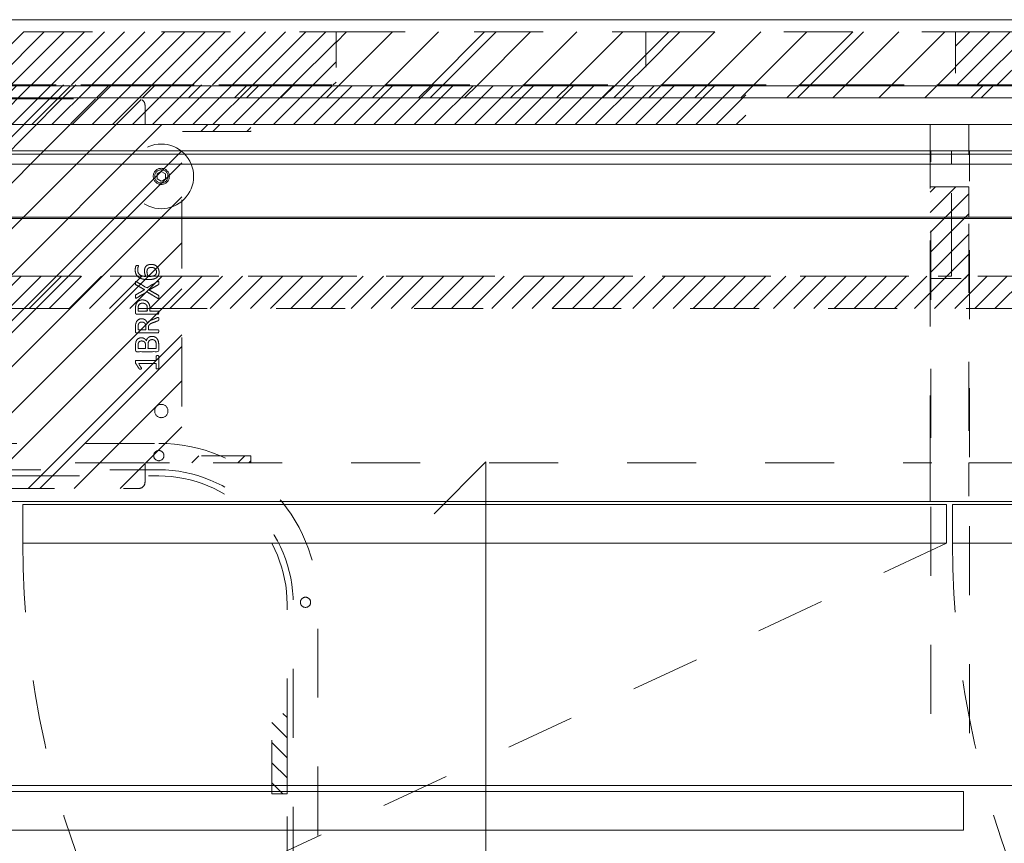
# Model space of a CAD drawing. Header units: inches. Extents: x -465 to -303, y -234 to 7.
# Tile 49 of 71: x -357 to -338, y -9 to 7. Entities that reach past the tile are written whole.
import ezdxf

# ---------------------------------------------------------------- set-up
doc = ezdxf.new("R2010")
doc.units = ezdxf.units.IN
doc.header["$LTSCALE"] = 32
doc.header["$MEASUREMENT"] = 0
doc.linetypes.add('Dash Style-1', pattern=[0.083328, 0.041656, -0.041672])
for name, color, linetype, lineweight in [('DashLine', 7, 'Dash Style-1', 13), ('DashLineFill', 7, 'Dash Style-1', 13), ('Drawing', 7, 'Continuous', 18), ('Metal-Black', 7, 'Continuous', 18), ('None', 7, 'Continuous', 18), ('SolidLine', 7, 'Continuous', 15)]:
    doc.layers.add(name, color=color, linetype=linetype, lineweight=lineweight)
doc.layers.add('Electrical', color=1, linetype='Dash Style-1', lineweight=15, true_color=0xff0000)
doc.layers.add('Metal_Black', color=7, linetype='Continuous', lineweight=13, true_color=0x4c4c4c)
pattern_1 = [(45, (0, 0), (-0.33333333, -0.7222222), [])]
pattern_2 = [(45, (0, 0), (-1.613016, 1.935715), []), (45, (-1.0608, 1.0608), (-0.472346, 0.4167613), [])]

# ---------------------------------------------------------------- blocks, each defined once
blk = doc.blocks.new('Group-1')
at = {"layer": 'DashLineFill', "linetype": 'Continuous', "lineweight": 13}
h = blk.add_hatch(dxfattribs=at)
h.set_pattern_fill('Steel', color=253, style=0, pattern_type=2)
h.set_pattern_definition(pattern_2)
h.paths.add_polyline_path([(78.031, 0), (84.016, 0), (84.016, -1.024), (78.031, -1.024)])
at = {"layer": 'Electrical', "linetype": 'Continuous', "lineweight": 5, "true_color": 0xdd0000}
h = blk.add_hatch(dxfattribs=at)
h.set_pattern_fill('ElectricalHatch', color=12, style=0, pattern_type=2)
h.set_pattern_definition(pattern_1)
h.paths.add_polyline_path([(47.992, 0), (78.031, 0), (78.031, -1.024), (47.992, -1.024)])
at = {"layer": 'DashLineFill', "flags": 128}
blk.add_lwpolyline([(78.031, 0), (84.016, 0), (84.016, -1.024), (78.031, -1.024)], close=True, dxfattribs=at)
at = {"layer": 'Electrical', "flags": 128}
blk.add_lwpolyline([(47.992, 0), (78.031, 0), (78.031, -1.024), (47.992, -1.024)], close=True, dxfattribs=at)
blk = doc.blocks.new('Group-2')
at = {"layer": 'DashLineFill', "linetype": 'Continuous', "lineweight": 13}
h = blk.add_hatch(dxfattribs=at)
h.set_pattern_fill('Steel', color=253, style=0, pattern_type=2)
h.set_pattern_definition(pattern_2)
h.paths.add_polyline_path([(84.016, 0), (90, 0), (90, -1.024), (84.016, -1.024)])
at = {"layer": 'Electrical', "linetype": 'Continuous', "lineweight": 5, "true_color": 0xdd0000}
h = blk.add_hatch(dxfattribs=at)
h.set_pattern_fill('ElectricalHatch', color=12, style=0, pattern_type=2)
h.set_pattern_definition(pattern_1)
h.paths.add_polyline_path([(90, 0), (120.039, 0), (120.039, -1.024), (90, -1.024)])
at = {"layer": 'DashLineFill', "flags": 128}
blk.add_lwpolyline([(84.016, 0), (90, 0), (90, -1.024), (84.016, -1.024)], close=True, dxfattribs=at)
at = {"layer": 'Electrical', "flags": 128}
blk.add_lwpolyline([(90, 0), (120.039, 0), (120.039, -1.024), (90, -1.024)], close=True, dxfattribs=at)
blk = doc.blocks.new('Group-3')
at = {"layer": 'SolidLine', "flags": 128}
blk.add_lwpolyline([(66, 0.236), (126, 0.236), (126, -2.362), (66, -2.362)], close=True, dxfattribs=at)
at = {"layer": 'None'}
for name in ['Group-1', 'Group-2']:
    blk.add_blockref(name, (0, 0), dxfattribs=at)
blk = doc.blocks.new('SL Wall Panel (2D)')
at = {"layer": 'None'}
blk.add_blockref('Group-3', (0, 0), dxfattribs=at)
at = {"layer": 'Drawing', "color": 0, "flags": 1}
for tag in ['Catalog', 'Option1', 'Option2', 'Option3', 'Option4', 'Option5', 'Option6', 'Option7', 'Option8', 'Option9', 'Option10', 'Option11', 'Option12', 'Custom', 'Tag', 'FinishGroup', 'Discount', 'Item1', 'Item2', 'Item3', 'Item4', 'Item5', 'Item6', 'Item7', 'Item8', 'Item9', 'Item10', 'Item11', 'Item12', 'Item13', 'Item14', 'Item15', 'Item16', 'Item17', 'Item18', 'Item19', 'Item20', 'Item21', 'Item22', 'Item23', 'Item24', 'Item25']:
    blk.add_attdef(tag, (-105.495, -220.571), '', height=0.00709, dxfattribs=at)
blk = doc.blocks.new('1BP8DW-Leveler (2D)')
at = {"layer": 'DashLine', "flags": 128}
for points in [[(0.625, 0), (0.622, -0.061), (0.613, -0.122), (0.598, -0.181), (0.577, -0.239), (0.551, -0.295), (0.52, -0.347), (0.483, -0.396), (0.442, -0.442), (0.396, -0.483), (0.347, -0.52), (0.295, -0.551), (0.239, -0.577), (0.181, -0.598), (0.122, -0.613), (0.061, -0.622), (0, -0.625), (-0.061, -0.622), (-0.122, -0.613), (-0.181, -0.598), (-0.239, -0.577), (-0.295, -0.551), (-0.347, -0.52), (-0.396, -0.483), (-0.442, -0.442), (-0.483, -0.396), (-0.52, -0.347), (-0.551, -0.295), (-0.577, -0.239), (-0.598, -0.181), (-0.613, -0.122), (-0.622, -0.061), (-0.625, 0), (-0.622, 0.061), (-0.613, 0.122), (-0.598, 0.181), (-0.577, 0.239), (-0.551, 0.295), (-0.52, 0.347), (-0.483, 0.396), (-0.442, 0.442), (-0.396, 0.483), (-0.347, 0.52), (-0.295, 0.551), (-0.239, 0.577), (-0.181, 0.598), (-0.122, 0.613), (-0.061, 0.622), (0, 0.625), (0.061, 0.622), (0.122, 0.613), (0.181, 0.598), (0.239, 0.577), (0.295, 0.551), (0.347, 0.52), (0.396, 0.483), (0.442, 0.442), (0.483, 0.396), (0.52, 0.347), (0.551, 0.295), (0.577, 0.239), (0.598, 0.181), (0.613, 0.122), (0.622, 0.061)], [(0, 0.156), (0.015, 0.155), (0.03, 0.153), (0.045, 0.15), (0.06, 0.144), (0.074, 0.138), (0.087, 0.13), (0.099, 0.121), (0.11, 0.11), (0.121, 0.099), (0.13, 0.087), (0.138, 0.074), (0.144, 0.06), (0.15, 0.045), (0.153, 0.03), (0.155, 0.015), (0.156, 0), (0.155, -0.015), (0.153, -0.03), (0.15, -0.045), (0.144, -0.06), (0.138, -0.074), (0.13, -0.087), (0.121, -0.099), (0.11, -0.11), (0.099, -0.121), (0.087, -0.13), (0.074, -0.138), (0.06, -0.144), (0.045, -0.15), (0.03, -0.153), (0.015, -0.155), (0, -0.156), (-0.015, -0.155), (-0.03, -0.153), (-0.045, -0.15), (-0.06, -0.144), (-0.074, -0.138), (-0.087, -0.13), (-0.099, -0.121), (-0.11, -0.11), (-0.121, -0.099), (-0.13, -0.087), (-0.138, -0.074), (-0.144, -0.06), (-0.15, -0.045), (-0.153, -0.03), (-0.155, -0.015), (-0.156, 0), (-0.155, 0.015), (-0.153, 0.03), (-0.15, 0.045), (-0.144, 0.06), (-0.138, 0.074), (-0.13, 0.087), (-0.121, 0.099), (-0.11, 0.11), (-0.099, 0.121), (-0.087, 0.13), (-0.074, 0.138), (-0.06, 0.144), (-0.045, 0.15), (-0.03, 0.153), (-0.015, 0.155)], [(0, 0.094), (-0.081, 0.047), (-0.081, -0.047), (0, -0.094), (0.081, -0.047), (0.081, 0.047)]]:
    blk.add_lwpolyline(points, close=True, dxfattribs=at)
blk = doc.blocks.new('Group-6')
at = {"layer": 'Metal_Black', "color": 7}
for points, knots in [([(2.54, 1.846), (2.569, 1.846), (2.625, 1.829), (2.667, 1.79), (2.693, 1.733), (2.693, 1.667), (2.678, 1.624), (2.652, 1.591), (2.615, 1.571), (2.568, 1.558), (2.51, 1.552), (2.449, 1.552), (2.361, 1.561), (2.289, 1.602), (2.252, 1.643), (2.232, 1.7), (2.232, 1.752), (2.235, 1.777), (2.239, 1.8), (2.246, 1.814), (2.25, 1.82), (2.254, 1.822), (2.259, 1.824), (2.273, 1.824), (2.292, 1.824), (2.294, 1.818), (2.294, 1.811), (2.289, 1.798), (2.283, 1.779), (2.28, 1.752), (2.28, 1.702), (2.305, 1.656), (2.35, 1.626), (2.409, 1.613), (2.44, 1.611), (2.435, 1.621), (2.424, 1.643), (2.416, 1.67), (2.411, 1.7), (2.411, 1.753), (2.431, 1.803), (2.466, 1.833), (2.512, 1.846), (2.54, 1.846)], [0, 0, 0, 0.047284, 0.094569, 0.141853, 0.189137, 0.222912, 0.256686, 0.290461, 0.324235, 0.35801, 0.391784, 0.42357, 0.487141, 0.518927, 0.550713, 0.582499, 0.593093, 0.603687, 0.61428, 0.624874, 0.635468, 0.646062, 0.656655, 0.684464, 0.710949, 0.724191, 0.737433, 0.750675, 0.763918, 0.77716, 0.803647, 0.830135, 0.856622, 0.883109, 0.883109, 0.892179, 0.901248, 0.910318, 0.919387, 0.93954, 0.959693, 0.979847, 1, 1, 1]), ([(2.545, 1.787), (2.527, 1.787), (2.494, 1.779), (2.47, 1.759), (2.459, 1.729), (2.459, 1.693), (2.462, 1.667), (2.47, 1.643), (2.481, 1.622), (2.488, 1.613), (2.532, 1.613), (2.592, 1.624), (2.628, 1.646), (2.643, 1.678), (2.643, 1.722), (2.627, 1.755), (2.599, 1.776), (2.564, 1.787), (2.545, 1.787)], [0, 0, 0, 0.044843, 0.089687, 0.13453, 0.179374, 0.20352, 0.227667, 0.251813, 0.27596, 0.27596, 0.366465, 0.45697, 0.547475, 0.63798, 0.728485, 0.81899, 0.909495, 1, 1, 1]), ([(2.663, 1.514), (2.671, 1.518), (2.68, 1.52), (2.686, 1.514), (2.687, 1.5), (2.687, 1.48), (2.687, 1.465), (2.684, 1.457), (2.68, 1.454), (2.676, 1.452), (2.588, 1.402), (2.499, 1.352), (2.588, 1.302), (2.676, 1.252), (2.68, 1.251), (2.684, 1.245), (2.687, 1.239), (2.687, 1.224), (2.687, 1.204), (2.685, 1.185), (2.671, 1.188), (2.663, 1.191), (2.561, 1.253), (2.459, 1.315), (2.359, 1.256), (2.259, 1.197), (2.252, 1.193), (2.238, 1.191), (2.235, 1.21), (2.235, 1.234), (2.237, 1.247), (2.239, 1.254), (2.245, 1.258), (2.246, 1.26), (2.33, 1.308), (2.414, 1.356), (2.33, 1.404), (2.246, 1.452), (2.245, 1.454), (2.239, 1.455), (2.237, 1.463), (2.235, 1.474), (2.235, 1.496), (2.238, 1.515), (2.252, 1.513), (2.259, 1.509), (2.358, 1.451), (2.457, 1.393), (2.56, 1.454), (2.663, 1.514)], [0, 0, 0, 0.005797, 0.011593, 0.01739, 0.023187, 0.027776, 0.031157, 0.034538, 0.03792, 0.03792, 0.121199, 0.121199, 0.204479, 0.204479, 0.20786, 0.211241, 0.214623, 0.219212, 0.225008, 0.236602, 0.242398, 0.242398, 0.326423, 0.326423, 0.407782, 0.407782, 0.413578, 0.425171, 0.430968, 0.435937, 0.440905, 0.445874, 0.450842, 0.450842, 0.634953, 0.634953, 0.819063, 0.819063, 0.824031, 0.829, 0.833968, 0.838937, 0.843905, 0.853843, 0.858811, 0.858811, 0.927786, 0.927786, 1, 1, 1]), ([(2.368, 1.159), (2.403, 1.159), (2.457, 1.137), (2.494, 1.096), (2.516, 1.037), (2.516, 0.97), (2.516, 0.945), (2.596, 0.945), (2.68, 0.945), (2.684, 0.941), (2.686, 0.934), (2.687, 0.923), (2.687, 0.906), (2.686, 0.895), (2.684, 0.888), (2.68, 0.884), (2.47, 0.884), (2.25, 0.884), (2.237, 0.899), (2.237, 0.956), (2.237, 1.019), (2.241, 1.045), (2.248, 1.081), (2.27, 1.118), (2.302, 1.146), (2.344, 1.159), (2.368, 1.159)], [0, 0, 0, 0.066268, 0.132535, 0.198803, 0.26507, 0.303966, 0.303966, 0.429297, 0.43506, 0.440822, 0.446584, 0.452347, 0.456957, 0.461567, 0.466177, 0.470786, 0.728938, 0.745073, 0.761208, 0.845107, 0.870922, 0.896738, 0.922553, 0.948369, 0.974184, 1, 1, 1]), ([(2.374, 1.096), (2.346, 1.096), (2.309, 1.076), (2.293, 1.046), (2.287, 1.015), (2.287, 0.972), (2.287, 0.945), (2.377, 0.945), (2.466, 0.945), (2.466, 0.972), (2.466, 1.024), (2.453, 1.061), (2.427, 1.085), (2.394, 1.096), (2.374, 1.096)], [0, 0, 0, 0.053098, 0.106195, 0.159293, 0.212391, 0.297937, 0.297937, 0.584068, 0.584068, 0.669615, 0.752211, 0.834807, 0.917404, 1, 1, 1]), ([(2.676, 0.821), (2.68, 0.821), (2.684, 0.819), (2.686, 0.812), (2.687, 0.799), (2.687, 0.78), (2.686, 0.769), (2.684, 0.762), (2.678, 0.758), (2.673, 0.756), (2.62, 0.736), (2.568, 0.716), (2.549, 0.708), (2.52, 0.694), (2.497, 0.671), (2.486, 0.642), (2.486, 0.602), (2.486, 0.583), (2.581, 0.583), (2.68, 0.583), (2.684, 0.579), (2.686, 0.572), (2.687, 0.561), (2.687, 0.544), (2.686, 0.533), (2.684, 0.526), (2.68, 0.522), (2.469, 0.522), (2.248, 0.522), (2.237, 0.537), (2.237, 0.592), (2.237, 0.657), (2.239, 0.679), (2.241, 0.688), (2.245, 0.714), (2.265, 0.755), (2.294, 0.78), (2.333, 0.795), (2.377, 0.795), (2.414, 0.782), (2.442, 0.76), (2.46, 0.727), (2.468, 0.708), (2.473, 0.719), (2.488, 0.738), (2.508, 0.753), (2.536, 0.766), (2.553, 0.773), (2.602, 0.793), (2.651, 0.814), (2.663, 0.819), (2.675, 0.821), (2.676, 0.821)], [0, 0, 0, 0.004018, 0.008035, 0.012053, 0.01607, 0.020088, 0.024105, 0.028123, 0.03214, 0.03214, 0.070951, 0.070951, 0.084634, 0.098317, 0.112001, 0.125684, 0.138745, 0.138745, 0.202807, 0.205295, 0.207782, 0.21027, 0.212758, 0.214748, 0.216739, 0.218729, 0.220719, 0.332671, 0.339637, 0.346603, 0.391882, 0.407555, 0.423229, 0.423229, 0.466696, 0.510164, 0.553631, 0.597099, 0.640566, 0.684033, 0.727501, 0.770968, 0.770968, 0.798042, 0.825115, 0.852188, 0.879262, 0.879262, 0.958132, 0.958132, 0.979066, 1, 1, 1]), ([(2.363, 0.732), (2.335, 0.732), (2.3, 0.708), (2.291, 0.681), (2.289, 0.671), (2.287, 0.649), (2.287, 0.608), (2.287, 0.583), (2.363, 0.583), (2.438, 0.583), (2.438, 0.612), (2.438, 0.664), (2.427, 0.697), (2.405, 0.721), (2.377, 0.732), (2.363, 0.732)], [0, 0, 0, 0.142515, 0.285031, 0.285031, 0.330993, 0.376955, 0.445899, 0.445899, 0.655281, 0.655281, 0.734439, 0.800829, 0.867219, 0.93361, 1, 1, 1]), ([(2.556, 0.455), (2.579, 0.455), (2.614, 0.444), (2.643, 0.425), (2.663, 0.397), (2.686, 0.348), (2.686, 0.241), (2.686, 0.174), (2.675, 0.159), (2.461, 0.159), (2.248, 0.159), (2.237, 0.174), (2.237, 0.232), (2.237, 0.324), (2.254, 0.375), (2.281, 0.409), (2.324, 0.427), (2.366, 0.427), (2.396, 0.42), (2.42, 0.405), (2.44, 0.381), (2.446, 0.368), (2.449, 0.386), (2.468, 0.418), (2.496, 0.442), (2.534, 0.455), (2.556, 0.455)], [0, 0, 0, 0.031455, 0.06291, 0.094366, 0.125821, 0.188731, 0.266159, 0.275837, 0.285516, 0.435531, 0.44521, 0.454888, 0.521427, 0.574659, 0.627891, 0.681123, 0.734355, 0.762747, 0.791139, 0.819531, 0.847924, 0.847924, 0.885943, 0.923962, 0.961981, 1, 1, 1]), ([(2.56, 0.392), (2.54, 0.392), (2.51, 0.379), (2.49, 0.355), (2.479, 0.318), (2.479, 0.254), (2.479, 0.218), (2.557, 0.218), (2.636, 0.218), (2.636, 0.262), (2.636, 0.346), (2.608, 0.379), (2.579, 0.392), (2.56, 0.392)], [0, 0, 0, 0.079156, 0.158312, 0.237468, 0.316624, 0.419526, 0.419526, 0.643799, 0.643799, 0.767809, 0.883905, 0.941952, 1, 1, 1]), ([(2.357, 0.366), (2.341, 0.366), (2.315, 0.357), (2.296, 0.337), (2.287, 0.305), (2.287, 0.25), (2.287, 0.218), (2.359, 0.218), (2.431, 0.218), (2.431, 0.253), (2.431, 0.309), (2.42, 0.338), (2.4, 0.357), (2.372, 0.366), (2.357, 0.366)], [0, 0, 0, 0.074499, 0.148998, 0.223496, 0.297995, 0.395417, 0.395417, 0.61891, 0.61891, 0.724928, 0.793696, 0.862464, 0.931232, 1, 1, 1]), ([(2.662, 0.084), (2.669, 0.084), (2.683, 0.081), (2.686, 0.072), (2.686, -0.047), (2.686, -0.166), (2.684, -0.169), (2.678, -0.173), (2.669, -0.175), (2.656, -0.175), (2.647, -0.173), (2.641, -0.171), (2.638, -0.166), (2.638, -0.117), (2.638, -0.07), (2.468, -0.07), (2.298, -0.07), (2.324, -0.113), (2.35, -0.156), (2.352, -0.162), (2.353, -0.171), (2.35, -0.175), (2.339, -0.177), (2.326, -0.177), (2.317, -0.177), (2.311, -0.175), (2.307, -0.171), (2.305, -0.167), (2.272, -0.116), (2.239, -0.064), (2.237, -0.062), (2.237, -0.059), (2.235, -0.053), (2.235, -0.036), (2.235, -0.018), (2.239, -0.012), (2.243, -0.011), (2.441, -0.011), (2.638, -0.011), (2.638, 0.03), (2.638, 0.074), (2.641, 0.078), (2.647, 0.082), (2.656, 0.084), (2.662, 0.084)], [0, 0, 0, 0.00261, 0.007831, 0.010441, 0.176195, 0.178805, 0.181415, 0.184026, 0.186636, 0.188594, 0.190551, 0.192509, 0.194467, 0.244389, 0.244389, 0.424498, 0.424498, 0.47805, 0.47805, 0.484241, 0.490432, 0.496622, 0.502813, 0.507071, 0.510941, 0.514811, 0.518682, 0.518682, 0.576295, 0.576295, 0.578743, 0.58119, 0.583638, 0.590247, 0.593184, 0.596122, 0.599059, 0.911881, 0.911881, 0.976501, 0.982376, 0.988251, 0.994125, 1, 1, 1])]:
    blk.add_open_spline(points, degree=2, knots=knots, dxfattribs=at)
blk = doc.blocks.new('1BRPX6-Util_Bkt_Sm-N (2D)')
at = {"layer": 'DashLineFill', "linetype": 'Continuous', "lineweight": 13}
h = blk.add_hatch(dxfattribs=at)
h.set_pattern_fill('Steel', color=253, style=0, pattern_type=2)
h.set_pattern_definition(pattern_2)
edge = h.paths.add_edge_path()
edge.add_line((-4.469, 4.413), (-3.13, 4.413))
edge.add_line((-3.13, 4.413), (-3.13, -1.854))
edge.add_line((-3.13, -1.854), (-4.469, -1.854))
edge.add_line((-4.469, -1.854), (-4.469, -1.988))
edge.add_line((-4.469, -1.988), (-2.421, -1.988))
edge.add_line((-2.421, -1.988), (-2.421, -2.366))
edge.add_arc((-2.303, -2.366), 0.118, 180, 270)
edge.add_line((-2.303, -2.484), (2.303, -2.484))
edge.add_arc((2.303, -2.366), 0.118, 270, 360)
edge.add_line((2.421, -2.366), (2.421, -1.988))
edge.add_line((2.421, -1.988), (4.469, -1.988))
edge.add_line((4.469, -1.988), (4.469, -1.854))
edge.add_line((4.469, -1.854), (3.13, -1.854))
edge.add_line((3.13, -1.854), (3.13, 4.413))
edge.add_line((3.13, 4.413), (4.469, 4.413))
edge.add_line((4.469, 4.413), (4.469, 4.547))
edge.add_line((4.469, 4.547), (2.421, 4.547))
edge.add_line((2.421, 4.547), (2.421, 4.925))
edge.add_arc((2.303, 4.925), 0.118, 0, 90)
edge.add_line((2.303, 5.043), (-2.303, 5.043))
edge.add_arc((-2.303, 4.925), 0.118, 90, 180)
edge.add_line((-2.421, 4.925), (-2.421, 4.547))
edge.add_line((-2.421, 4.547), (-4.469, 4.547))
edge.add_line((-4.469, 4.547), (-4.469, 4.413))
at = {"layer": 'DashLineFill', "flags": 128}
blk.add_lwpolyline([(-4.469, 4.413), (-3.13, 4.413), (-3.13, -1.854), (-4.469, -1.854), (-4.469, -1.988), (-2.421, -1.988), (-2.421, -2.366, 0.414214), (-2.303, -2.484), (2.303, -2.484, 0.414214), (2.421, -2.366), (2.421, -1.988), (4.469, -1.988), (4.469, -1.854), (3.13, -1.854), (3.13, 4.413), (4.469, 4.413), (4.469, 4.547), (2.421, 4.547), (2.421, 4.925, 0.414214), (2.303, 5.043), (-2.303, 5.043, 0.414214), (-2.421, 4.925), (-2.421, 4.547), (-4.469, 4.547)], format="xyb", close=True, dxfattribs=at)
at = {"layer": 'SolidLine', "flags": 128}
for points in [[(-2.736, 3.419), (-2.749, 3.419), (-2.761, 3.421), (-2.774, 3.424), (-2.785, 3.429), (-2.797, 3.434), (-2.808, 3.44), (-2.818, 3.448), (-2.827, 3.456), (-2.836, 3.466), (-2.843, 3.476), (-2.85, 3.487), (-2.855, 3.498), (-2.859, 3.51), (-2.862, 3.522), (-2.864, 3.535), (-2.865, 3.547), (-2.864, 3.56), (-2.862, 3.572), (-2.859, 3.585), (-2.855, 3.596), (-2.85, 3.608), (-2.843, 3.619), (-2.836, 3.629), (-2.827, 3.638), (-2.818, 3.647), (-2.808, 3.654), (-2.797, 3.661), (-2.785, 3.666), (-2.774, 3.67), (-2.761, 3.673), (-2.749, 3.675), (-2.736, 3.676), (-2.724, 3.675), (-2.711, 3.673), (-2.699, 3.67), (-2.687, 3.666), (-2.676, 3.661), (-2.665, 3.654), (-2.655, 3.647), (-2.645, 3.638), (-2.637, 3.629), (-2.629, 3.619), (-2.623, 3.608), (-2.618, 3.596), (-2.613, 3.585), (-2.61, 3.572), (-2.608, 3.56), (-2.608, 3.547), (-2.608, 3.535), (-2.61, 3.522), (-2.613, 3.51), (-2.618, 3.498), (-2.623, 3.487), (-2.629, 3.476), (-2.637, 3.466), (-2.645, 3.456), (-2.655, 3.448), (-2.665, 3.44), (-2.676, 3.434), (-2.687, 3.429), (-2.699, 3.424), (-2.711, 3.421), (-2.724, 3.419)], [(2.736, 3.419), (2.724, 3.419), (2.711, 3.421), (2.699, 3.424), (2.687, 3.429), (2.676, 3.434), (2.665, 3.44), (2.655, 3.448), (2.645, 3.456), (2.637, 3.466), (2.629, 3.476), (2.623, 3.487), (2.618, 3.498), (2.613, 3.51), (2.61, 3.522), (2.608, 3.535), (2.608, 3.547), (2.608, 3.56), (2.61, 3.572), (2.613, 3.585), (2.618, 3.596), (2.623, 3.608), (2.629, 3.619), (2.637, 3.629), (2.645, 3.638), (2.655, 3.647), (2.665, 3.654), (2.676, 3.661), (2.687, 3.666), (2.699, 3.67), (2.711, 3.673), (2.724, 3.675), (2.736, 3.676), (2.749, 3.675), (2.761, 3.673), (2.774, 3.67), (2.785, 3.666), (2.797, 3.661), (2.808, 3.654), (2.818, 3.647), (2.827, 3.638), (2.836, 3.629), (2.843, 3.619), (2.85, 3.608), (2.855, 3.596), (2.859, 3.585), (2.862, 3.572), (2.864, 3.56), (2.865, 3.547), (2.864, 3.535), (2.862, 3.522), (2.859, 3.51), (2.855, 3.498), (2.85, 3.487), (2.843, 3.476), (2.836, 3.466), (2.827, 3.456), (2.818, 3.448), (2.808, 3.44), (2.797, 3.434), (2.785, 3.429), (2.774, 3.424), (2.761, 3.421), (2.749, 3.419)], [(-2.736, -0.86), (-2.724, -0.86), (-2.711, -0.862), (-2.699, -0.865), (-2.687, -0.869), (-2.676, -0.875), (-2.665, -0.881), (-2.655, -0.889), (-2.645, -0.897), (-2.637, -0.907), (-2.629, -0.917), (-2.623, -0.928), (-2.618, -0.939), (-2.613, -0.951), (-2.61, -0.963), (-2.608, -0.976), (-2.608, -0.988), (-2.608, -1.001), (-2.61, -1.013), (-2.613, -1.025), (-2.618, -1.037), (-2.623, -1.049), (-2.629, -1.06), (-2.637, -1.07), (-2.645, -1.079), (-2.655, -1.088), (-2.665, -1.095), (-2.676, -1.102), (-2.687, -1.107), (-2.699, -1.111), (-2.711, -1.114), (-2.724, -1.116), (-2.736, -1.117), (-2.749, -1.116), (-2.761, -1.114), (-2.774, -1.111), (-2.785, -1.107), (-2.797, -1.102), (-2.808, -1.095), (-2.818, -1.088), (-2.827, -1.079), (-2.836, -1.07), (-2.843, -1.06), (-2.85, -1.049), (-2.855, -1.037), (-2.859, -1.025), (-2.862, -1.013), (-2.864, -1.001), (-2.865, -0.988), (-2.864, -0.976), (-2.862, -0.963), (-2.859, -0.951), (-2.855, -0.939), (-2.85, -0.928), (-2.843, -0.917), (-2.836, -0.907), (-2.827, -0.897), (-2.818, -0.889), (-2.808, -0.881), (-2.797, -0.875), (-2.785, -0.869), (-2.774, -0.865), (-2.761, -0.862), (-2.749, -0.86)], [(2.736, -0.86), (2.749, -0.86), (2.761, -0.862), (2.774, -0.865), (2.785, -0.869), (2.797, -0.875), (2.808, -0.881), (2.818, -0.889), (2.827, -0.897), (2.836, -0.907), (2.843, -0.917), (2.85, -0.928), (2.855, -0.939), (2.859, -0.951), (2.862, -0.963), (2.864, -0.976), (2.865, -0.988), (2.864, -1.001), (2.862, -1.013), (2.859, -1.025), (2.855, -1.037), (2.85, -1.049), (2.843, -1.06), (2.836, -1.07), (2.827, -1.079), (2.818, -1.088), (2.808, -1.095), (2.797, -1.102), (2.785, -1.107), (2.774, -1.111), (2.761, -1.114), (2.749, -1.116), (2.736, -1.117), (2.724, -1.116), (2.711, -1.114), (2.699, -1.111), (2.687, -1.107), (2.676, -1.102), (2.665, -1.095), (2.655, -1.088), (2.645, -1.079), (2.637, -1.07), (2.629, -1.06), (2.623, -1.049), (2.618, -1.037), (2.613, -1.025), (2.61, -1.013), (2.608, -1.001), (2.608, -0.988), (2.608, -0.976), (2.61, -0.963), (2.613, -0.951), (2.618, -0.939), (2.623, -0.928), (2.629, -0.917), (2.637, -0.907), (2.645, -0.897), (2.655, -0.889), (2.665, -0.881), (2.676, -0.875), (2.687, -0.869), (2.699, -0.865), (2.711, -0.862), (2.724, -0.86)]]:
    blk.add_lwpolyline(points, close=True, dxfattribs=at)
at = {"layer": 'Metal-Black', "color": 7}
for p in [(2.736, 3.547), (-2.736, -0.982)]:
    blk.add_blockref('1BP8DW-Leveler (2D)', p, dxfattribs=at)
at = {"layer": 'Metal_Black', "color": 7}
blk.add_blockref('Group-6', (0, 0), dxfattribs=at)
blk = doc.blocks.new('Group-10')
at = {"layer": 'Electrical', "linetype": 'Continuous', "lineweight": 5, "true_color": 0xdd0000}
h = blk.add_hatch(dxfattribs=at)
h.set_pattern_fill('ElectricalHatch', color=12, style=0, pattern_type=2)
h.set_pattern_definition(pattern_1)
h.paths.add_polyline_path([(39.933, -0.02), (67.996, -0.02), (67.996, -0.768), (39.933, -0.768)])
h = blk.add_hatch(dxfattribs=at)
h.set_pattern_fill('ElectricalHatch', color=12, style=0, pattern_type=2)
h.set_pattern_definition(pattern_1)
h.paths.add_polyline_path([(71.559, -1.969), (72.307, -1.969), (72.307, -3.74), (71.559, -3.74)])
at = {"layer": 'DashLine'}
blk.add_line((71.874, -8.858), (55.696, -16.402), dxfattribs=at)
at = {"layer": 'DashLine', "flags": 128}
for points in [[(71.559, -0.768), (72.307, -0.768), (72.307, -7.303), (71.559, -7.303)], [(36.37, -7.303), (71.559, -7.303), (71.559, -8.051), (36.37, -8.051)], [(72.307, -7.303), (89.213, -7.303), (89.213, -8.051), (72.307, -8.051)]]:
    blk.add_lwpolyline(points, close=True, dxfattribs=at)
at = {"layer": 'DashLine'}
for centre in [(71.874, -8.858), (89.843, -8.858)]:
    blk.add_arc(centre, 17.85, 180, 205, dxfattribs=at)
at = {"layer": 'Electrical', "flags": 128}
for points in [[(39.933, -0.02), (67.996, -0.02), (67.996, -0.768), (39.933, -0.768)], [(71.559, -1.969), (72.307, -1.969), (72.307, -3.74), (71.559, -3.74)]]:
    blk.add_lwpolyline(points, close=True, dxfattribs=at)
at = {"layer": 'SolidLine', "flags": 128}
for points in [[(0.748, -0.02), (89.213, -0.02), (89.213, -0.768), (0.748, -0.768)], [(0.748, -0.768), (89.213, -0.768), (89.213, -8.051), (0.748, -8.051)], [(54.024, -8.11), (71.874, -8.11), (71.874, -8.858), (54.024, -8.858)], [(71.992, -8.11), (89.843, -8.11), (89.843, -8.858), (71.992, -8.858)]]:
    blk.add_lwpolyline(points, close=True, dxfattribs=at)
at = {"layer": 'DashLine', "color": 7}
blk.add_blockref('1BRPX6-Util_Bkt_Sm-N (2D)', (53.965, -5.315), dxfattribs=at)
blk = doc.blocks.new('Group-11')
at = {"layer": 'None'}
blk.add_blockref('Group-10', (0, 0), dxfattribs=at)
blk = doc.blocks.new('SL Utility Cabinet (2D)')
at = {"layer": 'None'}
blk.add_blockref('Group-11', (0, 0), dxfattribs=at)
at = {"layer": 'Drawing', "color": 0, "flags": 1}
for tag in ['Tag', 'Catalog', 'Custom', 'FinishGroup', 'Discount', 'Item1', 'Item2', 'Item3', 'Item4', 'Item5', 'Item6', 'Item7', 'Item8', 'Item9', 'Item10', 'Item11', 'Item12', 'Item13', 'Item14', 'Item15', 'Item16', 'Item17', 'Item18', 'Item19', 'Item20', 'Item21', 'Item22', 'Item23', 'Item24', 'Item25', 'Option1', 'Option2', 'Option3', 'Option4', 'Option5', 'Option6', 'Option7', 'Option8', 'Option9', 'Option10', 'Option11', 'Option12']:
    blk.add_attdef(tag, (-51.588, 4.552), '', height=0.00709, dxfattribs=at)
blk = doc.blocks.new('Group-31')
at = {"layer": 'SolidLine', "flags": 128}
blk.add_lwpolyline([(37.087, -2.559), (88.839, -2.559), (88.839, -2.579), (37.087, -2.579)], close=True, dxfattribs=at)
blk = doc.blocks.new('Group-35')
at = {"layer": 'SolidLine'}
for p, q in [((62.972, -7.287), (61.972, -8.287)), ((62.972, -19.287), (62.972, -7.287)), ((62.972, -19.287), (63.972, -18.287))]:
    blk.add_line(p, q, dxfattribs=at)
blk = doc.blocks.new('Group-38')
at = {"layer": 'None'}
blk.add_blockref('Group-31', (0, 0), dxfattribs=at)
at = {"layer": 'SolidLine'}
blk.add_blockref('Group-35', (0, 0), dxfattribs=at)
blk = doc.blocks.new('1BRPXF_Power_Pantry_30x12_Cred (2D)')
at = {"layer": 'Electrical', "linetype": 'Continuous', "lineweight": 5, "true_color": 0xdd0000}
h = blk.add_hatch(dxfattribs=at)
h.set_pattern_fill('ElectricalHatch', color=12, style=0, pattern_type=2)
h.set_pattern_definition(pattern_1)
h.paths.add_polyline_path([(6.773, 14.409), (6.773, 14.115), (5.217, 14.115), (5.217, 14.409)])
at = {"layer": 'DashLine', "flags": 128}
for points in [[(0, 11.929, -0.414214), (3.071, 15), (8.937, 15, -0.414214), (12.008, 11.929), (12.008, -11.929, -0.414214), (8.937, -15), (3.071, -15, -0.414214), (0, -11.929)], [(0.629, 11.929, -0.414214), (3.109, 14.409), (8.891, 14.409, -0.414214), (11.371, 11.929), (11.371, -11.929, -0.414214), (8.891, -14.409), (3.109, -14.409, -0.414214), (0.629, -11.929)]]:
    blk.add_lwpolyline(points, format="xyb", close=True, dxfattribs=at)
for points in [[(3.071, 14.862), (3.081, 14.862), (3.09, 14.86), (3.099, 14.858), (3.109, 14.855), (3.117, 14.851), (3.126, 14.846), (3.133, 14.84), (3.14, 14.833), (3.147, 14.826), (3.153, 14.818), (3.158, 14.81), (3.162, 14.801), (3.165, 14.792), (3.167, 14.783), (3.169, 14.773), (3.169, 14.764), (3.169, 14.754), (3.167, 14.745), (3.165, 14.735), (3.162, 14.726), (3.158, 14.717), (3.153, 14.709), (3.147, 14.701), (3.14, 14.694), (3.133, 14.688), (3.126, 14.682), (3.117, 14.677), (3.109, 14.673), (3.099, 14.67), (3.09, 14.667), (3.081, 14.666), (3.071, 14.665), (3.061, 14.666), (3.052, 14.667), (3.042, 14.67), (3.033, 14.673), (3.024, 14.677), (3.016, 14.682), (3.008, 14.688), (3.001, 14.694), (2.995, 14.701), (2.989, 14.709), (2.984, 14.717), (2.98, 14.726), (2.977, 14.735), (2.974, 14.745), (2.973, 14.754), (2.972, 14.764), (2.973, 14.773), (2.974, 14.783), (2.977, 14.792), (2.98, 14.801), (2.984, 14.81), (2.989, 14.818), (2.995, 14.826), (3.001, 14.833), (3.008, 14.84), (3.016, 14.846), (3.024, 14.851), (3.033, 14.855), (3.042, 14.858), (3.052, 14.86), (3.061, 14.862)], [(3.071, 14.862), (3.081, 14.862), (3.09, 14.86), (3.099, 14.858), (3.109, 14.855), (3.117, 14.851), (3.126, 14.846), (3.133, 14.84), (3.14, 14.833), (3.147, 14.826), (3.153, 14.818), (3.158, 14.81), (3.162, 14.801), (3.165, 14.792), (3.167, 14.783), (3.169, 14.773), (3.169, 14.764), (3.169, 14.754), (3.167, 14.745), (3.165, 14.735), (3.162, 14.726), (3.158, 14.717), (3.153, 14.709), (3.147, 14.701), (3.14, 14.694), (3.133, 14.688), (3.126, 14.682), (3.117, 14.677), (3.109, 14.673), (3.099, 14.67), (3.09, 14.667), (3.081, 14.666), (3.071, 14.665), (3.061, 14.666), (3.052, 14.667), (3.042, 14.67), (3.033, 14.673), (3.024, 14.677), (3.016, 14.682), (3.008, 14.688), (3.001, 14.694), (2.995, 14.701), (2.989, 14.709), (2.984, 14.717), (2.98, 14.726), (2.977, 14.735), (2.974, 14.745), (2.973, 14.754), (2.972, 14.764), (2.973, 14.773), (2.974, 14.783), (2.977, 14.792), (2.98, 14.801), (2.984, 14.81), (2.989, 14.818), (2.995, 14.826), (3.001, 14.833), (3.008, 14.84), (3.016, 14.846), (3.024, 14.851), (3.033, 14.855), (3.042, 14.858), (3.052, 14.86), (3.061, 14.862)], [(0.236, 12.028), (0.246, 12.027), (0.255, 12.026), (0.265, 12.023), (0.274, 12.02), (0.283, 12.016), (0.291, 12.011), (0.299, 12.005), (0.306, 11.999), (0.312, 11.992), (0.318, 11.984), (0.323, 11.976), (0.327, 11.967), (0.33, 11.958), (0.333, 11.948), (0.334, 11.939), (0.335, 11.929), (0.334, 11.919), (0.333, 11.91), (0.33, 11.901), (0.327, 11.891), (0.323, 11.883), (0.318, 11.874), (0.312, 11.867), (0.306, 11.86), (0.299, 11.853), (0.291, 11.847), (0.283, 11.842), (0.274, 11.838), (0.265, 11.835), (0.255, 11.833), (0.246, 11.831), (0.236, 11.831), (0.227, 11.831), (0.217, 11.833), (0.208, 11.835), (0.199, 11.838), (0.19, 11.842), (0.182, 11.847), (0.174, 11.853), (0.167, 11.86), (0.16, 11.867), (0.154, 11.874), (0.149, 11.883), (0.145, 11.891), (0.142, 11.901), (0.14, 11.91), (0.138, 11.919), (0.138, 11.929), (0.138, 11.939), (0.14, 11.948), (0.142, 11.958), (0.145, 11.967), (0.149, 11.976), (0.154, 11.984), (0.16, 11.992), (0.167, 11.999), (0.174, 12.005), (0.182, 12.011), (0.19, 12.016), (0.199, 12.02), (0.208, 12.023), (0.217, 12.026), (0.227, 12.027)], [(0.236, 12.028), (0.246, 12.027), (0.255, 12.026), (0.265, 12.023), (0.274, 12.02), (0.283, 12.016), (0.291, 12.011), (0.299, 12.005), (0.306, 11.999), (0.312, 11.992), (0.318, 11.984), (0.323, 11.976), (0.327, 11.967), (0.33, 11.958), (0.333, 11.948), (0.334, 11.939), (0.335, 11.929), (0.334, 11.919), (0.333, 11.91), (0.33, 11.901), (0.327, 11.891), (0.323, 11.883), (0.318, 11.874), (0.312, 11.867), (0.306, 11.86), (0.299, 11.853), (0.291, 11.847), (0.283, 11.842), (0.274, 11.838), (0.265, 11.835), (0.255, 11.833), (0.246, 11.831), (0.236, 11.831), (0.227, 11.831), (0.217, 11.833), (0.208, 11.835), (0.199, 11.838), (0.19, 11.842), (0.182, 11.847), (0.174, 11.853), (0.167, 11.86), (0.16, 11.867), (0.154, 11.874), (0.149, 11.883), (0.145, 11.891), (0.142, 11.901), (0.14, 11.91), (0.138, 11.919), (0.138, 11.929), (0.138, 11.939), (0.14, 11.948), (0.142, 11.958), (0.145, 11.967), (0.149, 11.976), (0.154, 11.984), (0.16, 11.992), (0.167, 11.999), (0.174, 12.005), (0.182, 12.011), (0.19, 12.016), (0.199, 12.02), (0.208, 12.023), (0.217, 12.026), (0.227, 12.027)]]:
    blk.add_lwpolyline(points, close=True, dxfattribs=at)
at = {"layer": 'DashLine', "transparency": 33554687, "flags": 128}
blk.add_lwpolyline([(0.51, 11.929, -0.414214), (3.109, 14.528), (8.891, 14.528, -0.414214), (11.489, 11.929), (11.489, -11.929, -0.414214), (8.891, -14.528), (3.109, -14.528, -0.414214), (0.51, -11.929)], format="xyb", close=True, dxfattribs=at)
at = {"layer": 'Electrical', "flags": 128}
blk.add_lwpolyline([(6.773, 14.409), (6.773, 14.115), (5.217, 14.115), (5.217, 14.409)], close=True, dxfattribs=at)
blk = doc.blocks.new('Group-78')
at = {"layer": 'None'}
blk.add_blockref('Group-38', (0, 0), dxfattribs=at)
at = {"layer": 'None', "color": 7, "rotation": 270}
blk.add_blockref('1BRPXF_Power_Pantry_30x12_Cred (2D)', (44.724, -6.929), dxfattribs=at)
blk = doc.blocks.new('SL L Desk (2D)')
at = {"layer": 'None'}
blk.add_blockref('Group-78', (0, 0), dxfattribs=at)
at = {"layer": 'Drawing', "color": 0, "flags": 1}
for tag in ['Catalog', 'FinishGroup', 'Discount', 'Option1', 'Option2', 'Option3', 'Option4', 'Option5', 'Option6', 'Option7', 'Option8', 'Option9', 'Option10', 'Option11', 'Option12', 'Custom', 'Tag', 'Item1', 'Item2', 'Item3', 'Item4', 'Item5', 'Item6', 'Item7', 'Item8', 'Item9', 'Item10', 'Item11', 'Item12', 'Item13', 'Item14', 'Item15', 'Item16', 'Item17', 'Item18', 'Item19', 'Item20', 'Item21', 'Item22', 'Item23', 'Item24', 'Item25']:
    blk.add_attdef(tag, (-51.588, -65.641), '', height=0.00709, dxfattribs=at)
blk = doc.blocks.new('Group-85')
at = {"layer": 'DashLineFill', "linetype": 'Continuous', "lineweight": 13}
h = blk.add_hatch(dxfattribs=at)
h.set_pattern_fill('Steel', color=253, style=0, pattern_type=2)
h.set_pattern_definition(pattern_2)
h.paths.add_polyline_path([(12, -12), (57.039, -12), (57.039, -12.252), (12, -12.252)])
at = {"layer": 'DashLineFill', "flags": 128}
blk.add_lwpolyline([(12, -12), (57.039, -12), (57.039, -12.252), (12, -12.252)], close=True, dxfattribs=at)
at = {"layer": 'SolidLine', "flags": 128}
blk.add_lwpolyline([(12, -12.252), (57.039, -12.252), (57.039, -13.276), (12, -13.276)], close=True, dxfattribs=at)
blk = doc.blocks.new('Group-86')
at = {"layer": 'None'}
blk.add_blockref('Group-85', (0, 0), dxfattribs=at)
blk = doc.blocks.new('SL Wall Tile (2D)-3')
at = {"layer": 'None'}
blk.add_blockref('Group-86', (0, 0), dxfattribs=at)
at = {"layer": 'Drawing', "color": 0, "flags": 1}
for tag in ['Catalog', 'Option1', 'Option2', 'Option3', 'Option4', 'Option5', 'Option6', 'Option7', 'Option8', 'Option9', 'Option10', 'Option11', 'Option12', 'Custom', 'Tag', 'FinishGroup', 'Discount', 'Item1', 'Item2', 'Item3', 'Item4', 'Item5', 'Item6', 'Item7', 'Item8', 'Item9', 'Item10', 'Item11', 'Item12', 'Item13', 'Item14', 'Item15', 'Item16', 'Item17', 'Item18', 'Item19', 'Item20', 'Item21', 'Item22', 'Item23', 'Item24', 'Item25']:
    blk.add_attdef(tag, (-18.564, -196.007), '', height=0.00709, dxfattribs=at)
blk = doc.blocks.new('Group-91')
at = {"layer": 'DashLineFill', "linetype": 'Continuous', "lineweight": 13}
h = blk.add_hatch(dxfattribs=at)
h.set_pattern_fill('Steel', color=253, style=0, pattern_type=2)
h.set_pattern_definition(pattern_2)
h.paths.add_polyline_path([(12.02, -12), (119.972, -12), (119.972, -12.252), (12.02, -12.252)])
at = {"layer": 'DashLineFill', "flags": 128}
blk.add_lwpolyline([(12.02, -12), (119.972, -12), (119.972, -12.252), (12.02, -12.252)], close=True, dxfattribs=at)
at = {"layer": 'SolidLine', "flags": 128}
blk.add_lwpolyline([(12.02, -12.252), (119.972, -12.252), (119.972, -13.276), (12.02, -13.276)], close=True, dxfattribs=at)
blk = doc.blocks.new('Group-93')
at = {"layer": 'DashLine', "flags": 128}
blk.add_lwpolyline([(48.004, -13.276), (83.988, -13.276), (83.988, -15.697), (48.004, -15.697)], close=True, dxfattribs=at)
at = {"layer": 'SolidLine', "flags": 128}
blk.add_lwpolyline([(48.004, -13.276), (83.988, -13.276), (83.988, -13.531), (48.004, -13.531)], close=True, dxfattribs=at)
blk = doc.blocks.new('Group-94')
at = {"layer": 'DashLine', "flags": 128}
blk.add_lwpolyline([(83.988, -13.276), (119.972, -13.276), (119.972, -15.697), (83.988, -15.697)], close=True, dxfattribs=at)
at = {"layer": 'SolidLine', "flags": 128}
blk.add_lwpolyline([(83.988, -13.276), (119.972, -13.276), (119.972, -13.531), (83.988, -13.531)], close=True, dxfattribs=at)
blk = doc.blocks.new('Group-95')
at = {"layer": 'Electrical', "linetype": 'Continuous', "lineweight": 5, "true_color": 0xdd0000}
h = blk.add_hatch(dxfattribs=at)
h.set_pattern_fill('ElectricalHatch', color=12, style=0, pattern_type=2)
h.set_pattern_definition(pattern_1)
edge = h.paths.add_edge_path()
edge.add_arc((12.768, -16.009), 0.312, 180, 270)
edge.add_line((12.768, -16.322), (119.224, -16.322))
edge.add_arc((119.224, -16.009), 0.312, 270, 360)
edge.add_arc((119.224, -16.009), 0.312, 0, 90)
edge.add_line((119.224, -15.697), (12.768, -15.697))
edge.add_arc((12.768, -16.009), 0.312, 90, 180)
at = {"layer": 'Electrical', "flags": 128}
blk.add_lwpolyline([(12.455, -16.009, 0.414214), (12.768, -16.322), (119.224, -16.322, 0.414214), (119.537, -16.009, 0.414214), (119.224, -15.697), (12.768, -15.697, 0.414214)], format="xyb", close=True, dxfattribs=at)
at = {"layer": 'SolidLine', "flags": 128}
blk.add_lwpolyline([(12.02, -13.531), (119.972, -13.531), (119.972, -25.539), (12.02, -25.539)], close=True, dxfattribs=at)
at = {"layer": 'None'}
for name in ['Group-93', 'Group-94']:
    blk.add_blockref(name, (0, 0), dxfattribs=at)
blk = doc.blocks.new('Group-97')
at = {"layer": 'DashLine', "flags": 128}
blk.add_lwpolyline([(48.004, -13.276), (83.988, -13.276), (83.988, -15.697), (48.004, -15.697)], close=True, dxfattribs=at)
at = {"layer": 'SolidLine', "flags": 128}
blk.add_lwpolyline([(48.004, -13.276), (83.988, -13.276), (83.988, -13.531), (48.004, -13.531)], close=True, dxfattribs=at)
blk = doc.blocks.new('Group-98')
at = {"layer": 'DashLine', "flags": 128}
blk.add_lwpolyline([(83.988, -13.276), (119.972, -13.276), (119.972, -15.697), (83.988, -15.697)], close=True, dxfattribs=at)
at = {"layer": 'SolidLine', "flags": 128}
blk.add_lwpolyline([(83.988, -13.276), (119.972, -13.276), (119.972, -13.531), (83.988, -13.531)], close=True, dxfattribs=at)
blk = doc.blocks.new('Group-99')
at = {"layer": 'SolidLine', "flags": 128}
blk.add_lwpolyline([(12.02, -13.531), (119.972, -13.531), (119.972, -25.539), (12.02, -25.539)], close=True, dxfattribs=at)
at = {"layer": 'None'}
for name in ['Group-97', 'Group-98']:
    blk.add_blockref(name, (0, 0), dxfattribs=at)
blk = doc.blocks.new('Group-100')
at = {"layer": 'DashLine', "flags": 128}
blk.add_lwpolyline([(83.588, -13.276), (84.336, -13.276), (84.336, -24.634), (83.588, -24.634)], close=True, dxfattribs=at)
at = {"layer": 'SolidLine', "flags": 128}
blk.add_lwpolyline([(47.991, -25.657), (84.218, -25.657), (84.218, -26.406), (47.991, -26.406)], close=True, dxfattribs=at)
at = {"layer": 'None'}
for name in ['Group-91', 'Group-95', 'Group-99']:
    blk.add_blockref(name, (0, 0), dxfattribs=at)
blk = doc.blocks.new('Group-101')
at = {"layer": 'None'}
blk.add_blockref('Group-100', (0, 0), dxfattribs=at)
blk = doc.blocks.new('SL Overhead (2D)')
at = {"layer": 'None'}
blk.add_blockref('Group-101', (0, 0), dxfattribs=at)
at = {"layer": 'Drawing', "color": 0, "flags": 1}
for tag in ['Tag', 'Catalog', 'Custom', 'FinishGroup', 'Discount', 'Item1', 'Item2', 'Item3', 'Item4', 'Item5', 'Item6', 'Item7', 'Item8', 'Item9', 'Item10', 'Item11', 'Item12', 'Item13', 'Item14', 'Item15', 'Item16', 'Item17', 'Item18', 'Item19', 'Item20', 'Item21', 'Item22', 'Item23', 'Item24', 'Item25', 'Option1', 'Option2', 'Option3', 'Option4', 'Option5', 'Option6', 'Option7', 'Option8', 'Option9', 'Option10', 'Option11', 'Option12']:
    blk.add_attdef(tag, (-63.594, -151.026), '', height=0.00709, dxfattribs=at)

msp = doc.modelspace()

# ---------------------------------------------------------------- block references
at = {"layer": 'Drawing'}
for name, p in [('SL Wall Panel (2D)', (-429, 7)), ('SL Utility Cabinet (2D)', (-411.047, 5.976))]:
    msp.add_blockref(name, p, dxfattribs=at)

# ---------------------------------------------------------------- next in the draw order: block references
msp.add_blockref('SL L Desk (2D)', (-411.047, 5.976), dxfattribs=at)

# ---------------------------------------------------------------- next in the draw order: block references
for name, p in [('SL Overhead (2D)', (-423.063, 17.976)), ('SL Wall Tile (2D)-3', (-378.024, 17.976))]:
    msp.add_blockref(name, p, dxfattribs=at)

doc.saveas('drawing.dxf')
